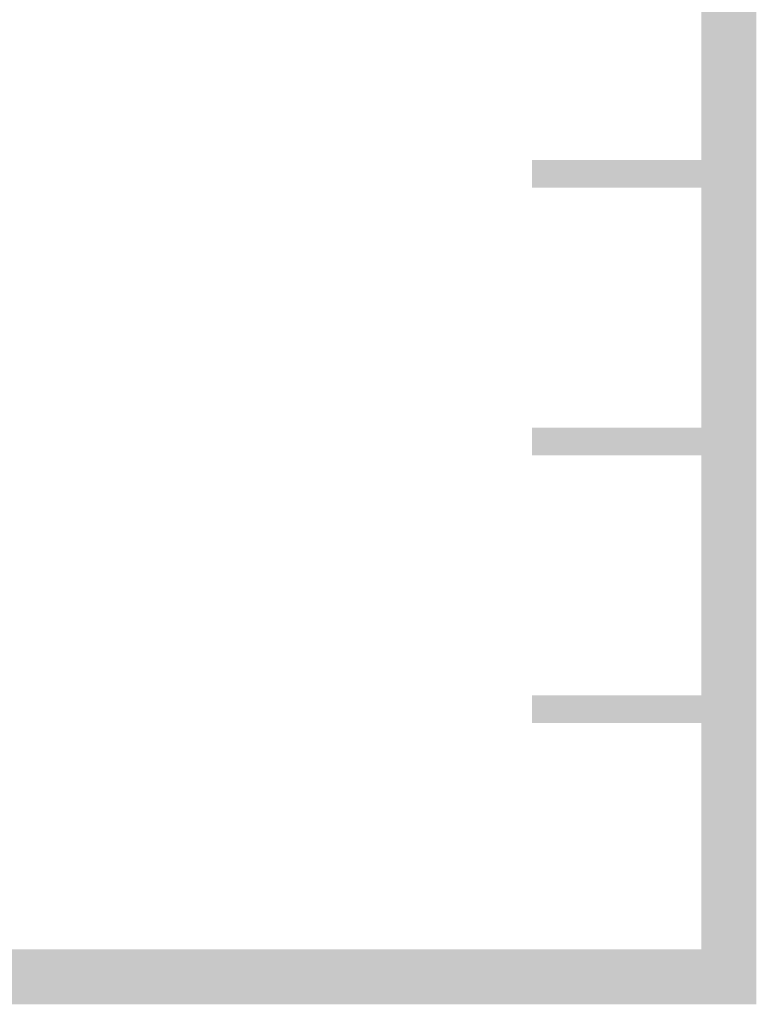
# Model space of a CAD drawing. Extents: x -2 to 113, y -136 to 16.
# Tile 120 of 256: x 108.9 to 111.65, y -125.74 to -122.06. Entities that reach past the tile are written whole.
import ezdxf

# ---------------------------------------------------------------- set-up
doc = ezdxf.new("R2010")
doc.units = 0
doc.header["$MEASUREMENT"] = 0
doc.linetypes.add('SOLID', pattern=[0])
doc.layers.get('0').update_dxf_attribs({"linetype": 'SOLID'})
for name, color, linetype in [('1', 7, 'SOLID'), ('10', 7, 'SOLID'), ('11', 7, 'SOLID'), ('12', 7, 'SOLID'), ('13', 7, 'SOLID'), ('14', 7, 'SOLID'), ('15', 7, 'SOLID'), ('16', 7, 'SOLID'), ('17', 7, 'SOLID'), ('18', 7, 'SOLID'), ('19', 7, 'SOLID'), ('2', 7, 'SOLID'), ('20', 7, 'SOLID'), ('21', 7, 'SOLID'), ('22', 7, 'SOLID'), ('23', 7, 'SOLID'), ('24', 7, 'SOLID'), ('25', 7, 'SOLID'), ('26', 7, 'SOLID'), ('27', 7, 'SOLID'), ('28', 7, 'SOLID'), ('29', 7, 'SOLID'), ('3', 7, 'SOLID'), ('30', 7, 'SOLID'), ('31', 7, 'SOLID'), ('32', 7, 'SOLID'), ('33', 7, 'SOLID'), ('34', 7, 'SOLID'), ('35', 7, 'SOLID'), ('36', 7, 'SOLID'), ('37', 7, 'SOLID'), ('38', 7, 'SOLID'), ('39', 7, 'SOLID'), ('4', 7, 'SOLID'), ('40', 7, 'SOLID'), ('41', 7, 'SOLID'), ('42', 7, 'SOLID'), ('43', 7, 'SOLID'), ('44', 7, 'SOLID'), ('45', 7, 'SOLID'), ('46', 7, 'SOLID'), ('47', 7, 'SOLID'), ('48', 7, 'SOLID'), ('49', 7, 'SOLID'), ('5', 7, 'SOLID'), ('50', 7, 'SOLID'), ('51', 7, 'SOLID'), ('52', 7, 'SOLID'), ('53', 7, 'SOLID'), ('54', 7, 'SOLID'), ('55', 7, 'SOLID'), ('56', 7, 'SOLID'), ('57', 7, 'SOLID'), ('58', 7, 'SOLID'), ('59', 7, 'SOLID'), ('6', 7, 'SOLID'), ('60', 7, 'SOLID'), ('61', 7, 'SOLID'), ('62', 7, 'SOLID'), ('63', 7, 'SOLID'), ('64', 7, 'SOLID'), ('65', 7, 'SOLID'), ('66', 7, 'SOLID'), ('67', 7, 'SOLID'), ('68', 7, 'SOLID'), ('7', 7, 'SOLID'), ('8', 7, 'SOLID'), ('9', 7, 'SOLID')]:
    doc.layers.add(name, color=color, linetype=linetype)

msp = doc.modelspace()

# ---------------------------------------------------------------- linework, layer by layer
at = {"color": 7, "linetype": 'SOLID'}
for points, const_width in [([(-0.2175, -125.6385), (111.5472, -125.6385), (111.5472, 10.2438), (-0.2175, 10.2438), (-0.2175, -125.6385)], 0.2059), ([(111.5472, -122.6385), (110.8119, -122.6385)], 0.1029), ([(111.5472, -123.6385), (110.8119, -123.6385)], 0.1029), ([(111.5472, -124.6385), (110.8119, -124.6385)], 0.1029), ([(82.1354, -125.6385), (111.5472, -125.6385)], 0.1029), ([(111.5472, -125.6385), (110.8119, -125.6385)], 0.1029)]:
    msp.add_lwpolyline(points, dxfattribs=dict(at, const_width=const_width))
at = {"layer": '1', "color": 7, "linetype": 'SOLID'}
for points, const_width in [([(-0.2175, -125.6385), (111.5472, -125.6385), (111.5472, 10.2438), (-0.2175, 10.2438), (-0.2175, -125.6385)], 0.2059), ([(111.5472, -122.6385), (110.8119, -122.6385)], 0.1029), ([(111.5472, -123.6385), (110.8119, -123.6385)], 0.1029), ([(111.5472, -124.6385), (110.8119, -124.6385)], 0.1029), ([(82.1354, -125.6385), (111.5472, -125.6385)], 0.1029), ([(111.5472, -125.6385), (110.8119, -125.6385)], 0.1029)]:
    msp.add_lwpolyline(points, dxfattribs=dict(at, const_width=const_width))
at = {"layer": '10', "color": 7, "linetype": 'SOLID'}
for points, const_width in [([(-0.2175, -125.6385), (111.5472, -125.6385), (111.5472, 10.2438), (-0.2175, 10.2438), (-0.2175, -125.6385)], 0.2059), ([(111.5472, -122.6385), (110.8119, -122.6385)], 0.1029), ([(111.5472, -123.6385), (110.8119, -123.6385)], 0.1029), ([(111.5472, -124.6385), (110.8119, -124.6385)], 0.1029), ([(82.1354, -125.6385), (111.5472, -125.6385)], 0.1029), ([(111.5472, -125.6385), (110.8119, -125.6385)], 0.1029)]:
    msp.add_lwpolyline(points, dxfattribs=dict(at, const_width=const_width))
at = {"layer": '11', "color": 7, "linetype": 'SOLID'}
for points, const_width in [([(-0.2175, -125.6385), (111.5472, -125.6385), (111.5472, 10.2438), (-0.2175, 10.2438), (-0.2175, -125.6385)], 0.2059), ([(111.5472, -122.6385), (110.8119, -122.6385)], 0.1029), ([(111.5472, -123.6385), (110.8119, -123.6385)], 0.1029), ([(111.5472, -124.6385), (110.8119, -124.6385)], 0.1029), ([(82.1354, -125.6385), (111.5472, -125.6385)], 0.1029), ([(111.5472, -125.6385), (110.8119, -125.6385)], 0.1029)]:
    msp.add_lwpolyline(points, dxfattribs=dict(at, const_width=const_width))
at = {"layer": '12', "color": 7, "linetype": 'SOLID'}
for points, const_width in [([(-0.2175, -125.6385), (111.5472, -125.6385), (111.5472, 10.2438), (-0.2175, 10.2438), (-0.2175, -125.6385)], 0.2059), ([(111.5472, -122.6385), (110.8119, -122.6385)], 0.1029), ([(111.5472, -123.6385), (110.8119, -123.6385)], 0.1029), ([(111.5472, -124.6385), (110.8119, -124.6385)], 0.1029), ([(82.1354, -125.6385), (111.5472, -125.6385)], 0.1029), ([(111.5472, -125.6385), (110.8119, -125.6385)], 0.1029)]:
    msp.add_lwpolyline(points, dxfattribs=dict(at, const_width=const_width))
at = {"layer": '13', "color": 7, "linetype": 'SOLID'}
for points, const_width in [([(-0.2175, -125.6385), (111.5472, -125.6385), (111.5472, 10.2438), (-0.2175, 10.2438), (-0.2175, -125.6385)], 0.2059), ([(111.5472, -122.6385), (110.8119, -122.6385)], 0.1029), ([(111.5472, -123.6385), (110.8119, -123.6385)], 0.1029), ([(111.5472, -124.6385), (110.8119, -124.6385)], 0.1029), ([(82.1354, -125.6385), (111.5472, -125.6385)], 0.1029), ([(111.5472, -125.6385), (110.8119, -125.6385)], 0.1029)]:
    msp.add_lwpolyline(points, dxfattribs=dict(at, const_width=const_width))
at = {"layer": '14', "color": 7, "linetype": 'SOLID'}
for points, const_width in [([(-0.2175, -125.6385), (111.5472, -125.6385), (111.5472, 10.2438), (-0.2175, 10.2438), (-0.2175, -125.6385)], 0.2059), ([(111.5472, -122.6385), (110.8119, -122.6385)], 0.1029), ([(111.5472, -123.6385), (110.8119, -123.6385)], 0.1029), ([(111.5472, -124.6385), (110.8119, -124.6385)], 0.1029), ([(82.1354, -125.6385), (111.5472, -125.6385)], 0.1029), ([(111.5472, -125.6385), (110.8119, -125.6385)], 0.1029)]:
    msp.add_lwpolyline(points, dxfattribs=dict(at, const_width=const_width))
at = {"layer": '15', "color": 7, "linetype": 'SOLID'}
for points, const_width in [([(-0.2175, -125.6385), (111.5472, -125.6385), (111.5472, 10.2438), (-0.2175, 10.2438), (-0.2175, -125.6385)], 0.2059), ([(111.5472, -122.6385), (110.8119, -122.6385)], 0.1029), ([(111.5472, -123.6385), (110.8119, -123.6385)], 0.1029), ([(111.5472, -124.6385), (110.8119, -124.6385)], 0.1029), ([(82.1354, -125.6385), (111.5472, -125.6385)], 0.1029), ([(111.5472, -125.6385), (110.8119, -125.6385)], 0.1029)]:
    msp.add_lwpolyline(points, dxfattribs=dict(at, const_width=const_width))
at = {"layer": '16', "color": 7, "linetype": 'SOLID'}
for points, const_width in [([(-0.2175, -125.6385), (111.5472, -125.6385), (111.5472, 10.2438), (-0.2175, 10.2438), (-0.2175, -125.6385)], 0.2059), ([(111.5472, -122.6385), (110.8119, -122.6385)], 0.1029), ([(111.5472, -123.6385), (110.8119, -123.6385)], 0.1029), ([(111.5472, -124.6385), (110.8119, -124.6385)], 0.1029), ([(82.1354, -125.6385), (111.5472, -125.6385)], 0.1029), ([(111.5472, -125.6385), (110.8119, -125.6385)], 0.1029)]:
    msp.add_lwpolyline(points, dxfattribs=dict(at, const_width=const_width))
at = {"layer": '17', "color": 7, "linetype": 'SOLID'}
for points, const_width in [([(-0.2175, -125.6385), (111.5472, -125.6385), (111.5472, 10.2438), (-0.2175, 10.2438), (-0.2175, -125.6385)], 0.2059), ([(111.5472, -122.6385), (110.8119, -122.6385)], 0.1029), ([(111.5472, -123.6385), (110.8119, -123.6385)], 0.1029), ([(111.5472, -124.6385), (110.8119, -124.6385)], 0.1029), ([(82.1354, -125.6385), (111.5472, -125.6385)], 0.1029), ([(111.5472, -125.6385), (110.8119, -125.6385)], 0.1029)]:
    msp.add_lwpolyline(points, dxfattribs=dict(at, const_width=const_width))
at = {"layer": '18', "color": 7, "linetype": 'SOLID'}
for points, const_width in [([(-0.2175, -125.6385), (111.5472, -125.6385), (111.5472, 10.2438), (-0.2175, 10.2438), (-0.2175, -125.6385)], 0.2059), ([(111.5472, -122.6385), (110.8119, -122.6385)], 0.1029), ([(111.5472, -123.6385), (110.8119, -123.6385)], 0.1029), ([(111.5472, -124.6385), (110.8119, -124.6385)], 0.1029), ([(82.1354, -125.6385), (111.5472, -125.6385)], 0.1029), ([(111.5472, -125.6385), (110.8119, -125.6385)], 0.1029)]:
    msp.add_lwpolyline(points, dxfattribs=dict(at, const_width=const_width))
at = {"layer": '19', "color": 7, "linetype": 'SOLID'}
for points, const_width in [([(-0.2175, -125.6385), (111.5472, -125.6385), (111.5472, 10.2438), (-0.2175, 10.2438), (-0.2175, -125.6385)], 0.2059), ([(111.5472, -122.6385), (110.8119, -122.6385)], 0.1029), ([(111.5472, -123.6385), (110.8119, -123.6385)], 0.1029), ([(111.5472, -124.6385), (110.8119, -124.6385)], 0.1029), ([(82.1354, -125.6385), (111.5472, -125.6385)], 0.1029), ([(111.5472, -125.6385), (110.8119, -125.6385)], 0.1029)]:
    msp.add_lwpolyline(points, dxfattribs=dict(at, const_width=const_width))
at = {"layer": '2', "color": 7, "linetype": 'SOLID'}
for points, const_width in [([(-0.2175, -125.6385), (111.5472, -125.6385), (111.5472, 10.2438), (-0.2175, 10.2438), (-0.2175, -125.6385)], 0.2059), ([(111.5472, -122.6385), (110.8119, -122.6385)], 0.1029), ([(111.5472, -123.6385), (110.8119, -123.6385)], 0.1029), ([(111.5472, -124.6385), (110.8119, -124.6385)], 0.1029), ([(82.1354, -125.6385), (111.5472, -125.6385)], 0.1029), ([(111.5472, -125.6385), (110.8119, -125.6385)], 0.1029)]:
    msp.add_lwpolyline(points, dxfattribs=dict(at, const_width=const_width))
at = {"layer": '20', "color": 7, "linetype": 'SOLID'}
for points, const_width in [([(-0.2175, -125.6385), (111.5472, -125.6385), (111.5472, 10.2438), (-0.2175, 10.2438), (-0.2175, -125.6385)], 0.2059), ([(111.5472, -122.6385), (110.8119, -122.6385)], 0.1029), ([(111.5472, -123.6385), (110.8119, -123.6385)], 0.1029), ([(111.5472, -124.6385), (110.8119, -124.6385)], 0.1029), ([(82.1354, -125.6385), (111.5472, -125.6385)], 0.1029), ([(111.5472, -125.6385), (110.8119, -125.6385)], 0.1029)]:
    msp.add_lwpolyline(points, dxfattribs=dict(at, const_width=const_width))
at = {"layer": '21', "color": 7, "linetype": 'SOLID'}
for points, const_width in [([(-0.2175, -125.6385), (111.5472, -125.6385), (111.5472, 10.2438), (-0.2175, 10.2438), (-0.2175, -125.6385)], 0.2059), ([(111.5472, -122.6385), (110.8119, -122.6385)], 0.1029), ([(111.5472, -123.6385), (110.8119, -123.6385)], 0.1029), ([(111.5472, -124.6385), (110.8119, -124.6385)], 0.1029), ([(82.1354, -125.6385), (111.5472, -125.6385)], 0.1029), ([(111.5472, -125.6385), (110.8119, -125.6385)], 0.1029)]:
    msp.add_lwpolyline(points, dxfattribs=dict(at, const_width=const_width))
at = {"layer": '22', "color": 7, "linetype": 'SOLID'}
for points, const_width in [([(-0.2175, -125.6385), (111.5472, -125.6385), (111.5472, 10.2438), (-0.2175, 10.2438), (-0.2175, -125.6385)], 0.2059), ([(111.5472, -122.6385), (110.8119, -122.6385)], 0.1029), ([(111.5472, -123.6385), (110.8119, -123.6385)], 0.1029), ([(111.5472, -124.6385), (110.8119, -124.6385)], 0.1029), ([(82.1354, -125.6385), (111.5472, -125.6385)], 0.1029), ([(111.5472, -125.6385), (110.8119, -125.6385)], 0.1029)]:
    msp.add_lwpolyline(points, dxfattribs=dict(at, const_width=const_width))
at = {"layer": '23', "color": 7, "linetype": 'SOLID'}
for points, const_width in [([(-0.2175, -125.6385), (111.5472, -125.6385), (111.5472, 10.2438), (-0.2175, 10.2438), (-0.2175, -125.6385)], 0.2059), ([(111.5472, -122.6385), (110.8119, -122.6385)], 0.1029), ([(111.5472, -123.6385), (110.8119, -123.6385)], 0.1029), ([(111.5472, -124.6385), (110.8119, -124.6385)], 0.1029), ([(82.1354, -125.6385), (111.5472, -125.6385)], 0.1029), ([(111.5472, -125.6385), (110.8119, -125.6385)], 0.1029)]:
    msp.add_lwpolyline(points, dxfattribs=dict(at, const_width=const_width))
at = {"layer": '24', "color": 7, "linetype": 'SOLID'}
for points, const_width in [([(-0.2175, -125.6385), (111.5472, -125.6385), (111.5472, 10.2438), (-0.2175, 10.2438), (-0.2175, -125.6385)], 0.2059), ([(111.5472, -122.6385), (110.8119, -122.6385)], 0.1029), ([(111.5472, -123.6385), (110.8119, -123.6385)], 0.1029), ([(111.5472, -124.6385), (110.8119, -124.6385)], 0.1029), ([(82.1354, -125.6385), (111.5472, -125.6385)], 0.1029), ([(111.5472, -125.6385), (110.8119, -125.6385)], 0.1029)]:
    msp.add_lwpolyline(points, dxfattribs=dict(at, const_width=const_width))
at = {"layer": '25', "color": 7, "linetype": 'SOLID'}
for points, const_width in [([(-0.2175, -125.6385), (111.5472, -125.6385), (111.5472, 10.2438), (-0.2175, 10.2438), (-0.2175, -125.6385)], 0.2059), ([(111.5472, -122.6385), (110.8119, -122.6385)], 0.1029), ([(111.5472, -123.6385), (110.8119, -123.6385)], 0.1029), ([(111.5472, -124.6385), (110.8119, -124.6385)], 0.1029), ([(82.1354, -125.6385), (111.5472, -125.6385)], 0.1029), ([(111.5472, -125.6385), (110.8119, -125.6385)], 0.1029)]:
    msp.add_lwpolyline(points, dxfattribs=dict(at, const_width=const_width))
at = {"layer": '26', "color": 7, "linetype": 'SOLID'}
for points, const_width in [([(-0.2175, -125.6385), (111.5472, -125.6385), (111.5472, 10.2438), (-0.2175, 10.2438), (-0.2175, -125.6385)], 0.2059), ([(111.5472, -122.6385), (110.8119, -122.6385)], 0.1029), ([(111.5472, -123.6385), (110.8119, -123.6385)], 0.1029), ([(111.5472, -124.6385), (110.8119, -124.6385)], 0.1029), ([(82.1354, -125.6385), (111.5472, -125.6385)], 0.1029), ([(111.5472, -125.6385), (110.8119, -125.6385)], 0.1029)]:
    msp.add_lwpolyline(points, dxfattribs=dict(at, const_width=const_width))
at = {"layer": '27', "color": 7, "linetype": 'SOLID'}
for points, const_width in [([(-0.2175, -125.6385), (111.5472, -125.6385), (111.5472, 10.2438), (-0.2175, 10.2438), (-0.2175, -125.6385)], 0.2059), ([(111.5472, -122.6385), (110.8119, -122.6385)], 0.1029), ([(111.5472, -123.6385), (110.8119, -123.6385)], 0.1029), ([(111.5472, -124.6385), (110.8119, -124.6385)], 0.1029), ([(82.1354, -125.6385), (111.5472, -125.6385)], 0.1029), ([(111.5472, -125.6385), (110.8119, -125.6385)], 0.1029)]:
    msp.add_lwpolyline(points, dxfattribs=dict(at, const_width=const_width))
at = {"layer": '28', "color": 7, "linetype": 'SOLID'}
for points, const_width in [([(-0.2175, -125.6385), (111.5472, -125.6385), (111.5472, 10.2438), (-0.2175, 10.2438), (-0.2175, -125.6385)], 0.2059), ([(111.5472, -122.6385), (110.8119, -122.6385)], 0.1029), ([(111.5472, -123.6385), (110.8119, -123.6385)], 0.1029), ([(111.5472, -124.6385), (110.8119, -124.6385)], 0.1029), ([(82.1354, -125.6385), (111.5472, -125.6385)], 0.1029), ([(111.5472, -125.6385), (110.8119, -125.6385)], 0.1029)]:
    msp.add_lwpolyline(points, dxfattribs=dict(at, const_width=const_width))
at = {"layer": '29', "color": 7, "linetype": 'SOLID'}
for points, const_width in [([(-0.2175, -125.6385), (111.5472, -125.6385), (111.5472, 10.2438), (-0.2175, 10.2438), (-0.2175, -125.6385)], 0.2059), ([(111.5472, -122.6385), (110.8119, -122.6385)], 0.1029), ([(111.5472, -123.6385), (110.8119, -123.6385)], 0.1029), ([(111.5472, -124.6385), (110.8119, -124.6385)], 0.1029), ([(82.1354, -125.6385), (111.5472, -125.6385)], 0.1029), ([(111.5472, -125.6385), (110.8119, -125.6385)], 0.1029)]:
    msp.add_lwpolyline(points, dxfattribs=dict(at, const_width=const_width))
at = {"layer": '3', "color": 7, "linetype": 'SOLID'}
for points, const_width in [([(-0.2175, -125.6385), (111.5472, -125.6385), (111.5472, 10.2438), (-0.2175, 10.2438), (-0.2175, -125.6385)], 0.2059), ([(111.5472, -122.6385), (110.8119, -122.6385)], 0.1029), ([(111.5472, -123.6385), (110.8119, -123.6385)], 0.1029), ([(111.5472, -124.6385), (110.8119, -124.6385)], 0.1029), ([(82.1354, -125.6385), (111.5472, -125.6385)], 0.1029), ([(111.5472, -125.6385), (110.8119, -125.6385)], 0.1029)]:
    msp.add_lwpolyline(points, dxfattribs=dict(at, const_width=const_width))
at = {"layer": '30', "color": 7, "linetype": 'SOLID'}
for points, const_width in [([(-0.2175, -125.6385), (111.5472, -125.6385), (111.5472, 10.2438), (-0.2175, 10.2438), (-0.2175, -125.6385)], 0.2059), ([(111.5472, -122.6385), (110.8119, -122.6385)], 0.1029), ([(111.5472, -123.6385), (110.8119, -123.6385)], 0.1029), ([(111.5472, -124.6385), (110.8119, -124.6385)], 0.1029), ([(82.1354, -125.6385), (111.5472, -125.6385)], 0.1029), ([(111.5472, -125.6385), (110.8119, -125.6385)], 0.1029)]:
    msp.add_lwpolyline(points, dxfattribs=dict(at, const_width=const_width))
at = {"layer": '31', "color": 7, "linetype": 'SOLID'}
for points, const_width in [([(-0.2175, -125.6385), (111.5472, -125.6385), (111.5472, 10.2438), (-0.2175, 10.2438), (-0.2175, -125.6385)], 0.2059), ([(111.5472, -122.6385), (110.8119, -122.6385)], 0.1029), ([(111.5472, -123.6385), (110.8119, -123.6385)], 0.1029), ([(111.5472, -124.6385), (110.8119, -124.6385)], 0.1029), ([(82.1354, -125.6385), (111.5472, -125.6385)], 0.1029), ([(111.5472, -125.6385), (110.8119, -125.6385)], 0.1029)]:
    msp.add_lwpolyline(points, dxfattribs=dict(at, const_width=const_width))
at = {"layer": '32', "color": 7, "linetype": 'SOLID'}
for points, const_width in [([(-0.2175, -125.6385), (111.5472, -125.6385), (111.5472, 10.2438), (-0.2175, 10.2438), (-0.2175, -125.6385)], 0.2059), ([(111.5472, -122.6385), (110.8119, -122.6385)], 0.1029), ([(111.5472, -123.6385), (110.8119, -123.6385)], 0.1029), ([(111.5472, -124.6385), (110.8119, -124.6385)], 0.1029), ([(82.1354, -125.6385), (111.5472, -125.6385)], 0.1029), ([(111.5472, -125.6385), (110.8119, -125.6385)], 0.1029)]:
    msp.add_lwpolyline(points, dxfattribs=dict(at, const_width=const_width))
at = {"layer": '33', "color": 7, "linetype": 'SOLID'}
for points, const_width in [([(-0.2175, -125.6385), (111.5472, -125.6385), (111.5472, 10.2438), (-0.2175, 10.2438), (-0.2175, -125.6385)], 0.2059), ([(111.5472, -122.6385), (110.8119, -122.6385)], 0.1029), ([(111.5472, -123.6385), (110.8119, -123.6385)], 0.1029), ([(111.5472, -124.6385), (110.8119, -124.6385)], 0.1029), ([(82.1354, -125.6385), (111.5472, -125.6385)], 0.1029), ([(111.5472, -125.6385), (110.8119, -125.6385)], 0.1029)]:
    msp.add_lwpolyline(points, dxfattribs=dict(at, const_width=const_width))
at = {"layer": '34', "color": 7, "linetype": 'SOLID'}
for points, const_width in [([(-0.2175, -125.6385), (111.5472, -125.6385), (111.5472, 10.2438), (-0.2175, 10.2438), (-0.2175, -125.6385)], 0.2059), ([(111.5472, -122.6385), (110.8119, -122.6385)], 0.1029), ([(111.5472, -123.6385), (110.8119, -123.6385)], 0.1029), ([(111.5472, -124.6385), (110.8119, -124.6385)], 0.1029), ([(82.1354, -125.6385), (111.5472, -125.6385)], 0.1029), ([(111.5472, -125.6385), (110.8119, -125.6385)], 0.1029)]:
    msp.add_lwpolyline(points, dxfattribs=dict(at, const_width=const_width))
at = {"layer": '35', "color": 7, "linetype": 'SOLID'}
for points, const_width in [([(-0.2175, -125.6385), (111.5472, -125.6385), (111.5472, 10.2438), (-0.2175, 10.2438), (-0.2175, -125.6385)], 0.2059), ([(111.5472, -122.6385), (110.8119, -122.6385)], 0.1029), ([(111.5472, -123.6385), (110.8119, -123.6385)], 0.1029), ([(111.5472, -124.6385), (110.8119, -124.6385)], 0.1029), ([(82.1354, -125.6385), (111.5472, -125.6385)], 0.1029), ([(111.5472, -125.6385), (110.8119, -125.6385)], 0.1029)]:
    msp.add_lwpolyline(points, dxfattribs=dict(at, const_width=const_width))
at = {"layer": '36', "color": 7, "linetype": 'SOLID'}
for points, const_width in [([(-0.2175, -125.6385), (111.5472, -125.6385), (111.5472, 10.2438), (-0.2175, 10.2438), (-0.2175, -125.6385)], 0.2059), ([(111.5472, -122.6385), (110.8119, -122.6385)], 0.1029), ([(111.5472, -123.6385), (110.8119, -123.6385)], 0.1029), ([(111.5472, -124.6385), (110.8119, -124.6385)], 0.1029), ([(82.1354, -125.6385), (111.5472, -125.6385)], 0.1029), ([(111.5472, -125.6385), (110.8119, -125.6385)], 0.1029)]:
    msp.add_lwpolyline(points, dxfattribs=dict(at, const_width=const_width))
at = {"layer": '37', "color": 7, "linetype": 'SOLID'}
for points, const_width in [([(-0.2175, -125.6385), (111.5472, -125.6385), (111.5472, 10.2438), (-0.2175, 10.2438), (-0.2175, -125.6385)], 0.2059), ([(111.5472, -122.6385), (110.8119, -122.6385)], 0.1029), ([(111.5472, -123.6385), (110.8119, -123.6385)], 0.1029), ([(111.5472, -124.6385), (110.8119, -124.6385)], 0.1029), ([(82.1354, -125.6385), (111.5472, -125.6385)], 0.1029), ([(111.5472, -125.6385), (110.8119, -125.6385)], 0.1029)]:
    msp.add_lwpolyline(points, dxfattribs=dict(at, const_width=const_width))
at = {"layer": '38', "color": 7, "linetype": 'SOLID'}
for points, const_width in [([(-0.2175, -125.6385), (111.5472, -125.6385), (111.5472, 10.2438), (-0.2175, 10.2438), (-0.2175, -125.6385)], 0.2059), ([(111.5472, -122.6385), (110.8119, -122.6385)], 0.1029), ([(111.5472, -123.6385), (110.8119, -123.6385)], 0.1029), ([(111.5472, -124.6385), (110.8119, -124.6385)], 0.1029), ([(82.1354, -125.6385), (111.5472, -125.6385)], 0.1029), ([(111.5472, -125.6385), (110.8119, -125.6385)], 0.1029)]:
    msp.add_lwpolyline(points, dxfattribs=dict(at, const_width=const_width))
at = {"layer": '39', "color": 7, "linetype": 'SOLID'}
for points, const_width in [([(-0.2175, -125.6385), (111.5472, -125.6385), (111.5472, 10.2438), (-0.2175, 10.2438), (-0.2175, -125.6385)], 0.2059), ([(111.5472, -122.6385), (110.8119, -122.6385)], 0.1029), ([(111.5472, -123.6385), (110.8119, -123.6385)], 0.1029), ([(111.5472, -124.6385), (110.8119, -124.6385)], 0.1029), ([(82.1354, -125.6385), (111.5472, -125.6385)], 0.1029), ([(111.5472, -125.6385), (110.8119, -125.6385)], 0.1029)]:
    msp.add_lwpolyline(points, dxfattribs=dict(at, const_width=const_width))
at = {"layer": '4', "color": 7, "linetype": 'SOLID'}
for points, const_width in [([(-0.2175, -125.6385), (111.5472, -125.6385), (111.5472, 10.2438), (-0.2175, 10.2438), (-0.2175, -125.6385)], 0.2059), ([(111.5472, -122.6385), (110.8119, -122.6385)], 0.1029), ([(111.5472, -123.6385), (110.8119, -123.6385)], 0.1029), ([(111.5472, -124.6385), (110.8119, -124.6385)], 0.1029), ([(82.1354, -125.6385), (111.5472, -125.6385)], 0.1029), ([(111.5472, -125.6385), (110.8119, -125.6385)], 0.1029)]:
    msp.add_lwpolyline(points, dxfattribs=dict(at, const_width=const_width))
at = {"layer": '40', "color": 7, "linetype": 'SOLID'}
for points, const_width in [([(-0.2175, -125.6385), (111.5472, -125.6385), (111.5472, 10.2438), (-0.2175, 10.2438), (-0.2175, -125.6385)], 0.2059), ([(111.5472, -122.6385), (110.8119, -122.6385)], 0.1029), ([(111.5472, -123.6385), (110.8119, -123.6385)], 0.1029), ([(111.5472, -124.6385), (110.8119, -124.6385)], 0.1029), ([(82.1354, -125.6385), (111.5472, -125.6385)], 0.1029), ([(111.5472, -125.6385), (110.8119, -125.6385)], 0.1029)]:
    msp.add_lwpolyline(points, dxfattribs=dict(at, const_width=const_width))
at = {"layer": '41', "color": 7, "linetype": 'SOLID'}
for points, const_width in [([(-0.2175, -125.6385), (111.5472, -125.6385), (111.5472, 10.2438), (-0.2175, 10.2438), (-0.2175, -125.6385)], 0.2059), ([(111.5472, -122.6385), (110.8119, -122.6385)], 0.1029), ([(111.5472, -123.6385), (110.8119, -123.6385)], 0.1029), ([(111.5472, -124.6385), (110.8119, -124.6385)], 0.1029), ([(82.1354, -125.6385), (111.5472, -125.6385)], 0.1029), ([(111.5472, -125.6385), (110.8119, -125.6385)], 0.1029)]:
    msp.add_lwpolyline(points, dxfattribs=dict(at, const_width=const_width))
at = {"layer": '42', "color": 7, "linetype": 'SOLID'}
for points, const_width in [([(-0.2175, -125.6385), (111.5472, -125.6385), (111.5472, 10.2438), (-0.2175, 10.2438), (-0.2175, -125.6385)], 0.2059), ([(111.5472, -122.6385), (110.8119, -122.6385)], 0.1029), ([(111.5472, -123.6385), (110.8119, -123.6385)], 0.1029), ([(111.5472, -124.6385), (110.8119, -124.6385)], 0.1029), ([(82.1354, -125.6385), (111.5472, -125.6385)], 0.1029), ([(111.5472, -125.6385), (110.8119, -125.6385)], 0.1029)]:
    msp.add_lwpolyline(points, dxfattribs=dict(at, const_width=const_width))
at = {"layer": '43', "color": 7, "linetype": 'SOLID'}
for points, const_width in [([(-0.2175, -125.6385), (111.5472, -125.6385), (111.5472, 10.2438), (-0.2175, 10.2438), (-0.2175, -125.6385)], 0.2059), ([(111.5472, -122.6385), (110.8119, -122.6385)], 0.1029), ([(111.5472, -123.6385), (110.8119, -123.6385)], 0.1029), ([(111.5472, -124.6385), (110.8119, -124.6385)], 0.1029), ([(82.1354, -125.6385), (111.5472, -125.6385)], 0.1029), ([(111.5472, -125.6385), (110.8119, -125.6385)], 0.1029)]:
    msp.add_lwpolyline(points, dxfattribs=dict(at, const_width=const_width))
at = {"layer": '44', "color": 7, "linetype": 'SOLID'}
for points, const_width in [([(-0.2175, -125.6385), (111.5472, -125.6385), (111.5472, 10.2438), (-0.2175, 10.2438), (-0.2175, -125.6385)], 0.2059), ([(111.5472, -122.6385), (110.8119, -122.6385)], 0.1029), ([(111.5472, -123.6385), (110.8119, -123.6385)], 0.1029), ([(111.5472, -124.6385), (110.8119, -124.6385)], 0.1029), ([(82.1354, -125.6385), (111.5472, -125.6385)], 0.1029), ([(111.5472, -125.6385), (110.8119, -125.6385)], 0.1029)]:
    msp.add_lwpolyline(points, dxfattribs=dict(at, const_width=const_width))
at = {"layer": '45', "color": 7, "linetype": 'SOLID'}
for points, const_width in [([(-0.2175, -125.6385), (111.5472, -125.6385), (111.5472, 10.2438), (-0.2175, 10.2438), (-0.2175, -125.6385)], 0.2059), ([(111.5472, -122.6385), (110.8119, -122.6385)], 0.1029), ([(111.5472, -123.6385), (110.8119, -123.6385)], 0.1029), ([(111.5472, -124.6385), (110.8119, -124.6385)], 0.1029), ([(82.1354, -125.6385), (111.5472, -125.6385)], 0.1029), ([(111.5472, -125.6385), (110.8119, -125.6385)], 0.1029)]:
    msp.add_lwpolyline(points, dxfattribs=dict(at, const_width=const_width))
at = {"layer": '46', "color": 7, "linetype": 'SOLID'}
for points, const_width in [([(-0.2175, -125.6385), (111.5472, -125.6385), (111.5472, 10.2438), (-0.2175, 10.2438), (-0.2175, -125.6385)], 0.2059), ([(111.5472, -122.6385), (110.8119, -122.6385)], 0.1029), ([(111.5472, -123.6385), (110.8119, -123.6385)], 0.1029), ([(111.5472, -124.6385), (110.8119, -124.6385)], 0.1029), ([(82.1354, -125.6385), (111.5472, -125.6385)], 0.1029), ([(111.5472, -125.6385), (110.8119, -125.6385)], 0.1029)]:
    msp.add_lwpolyline(points, dxfattribs=dict(at, const_width=const_width))
at = {"layer": '47', "color": 7, "linetype": 'SOLID'}
for points, const_width in [([(-0.2175, -125.6385), (111.5472, -125.6385), (111.5472, 10.2438), (-0.2175, 10.2438), (-0.2175, -125.6385)], 0.2059), ([(111.5472, -122.6385), (110.8119, -122.6385)], 0.1029), ([(111.5472, -123.6385), (110.8119, -123.6385)], 0.1029), ([(111.5472, -124.6385), (110.8119, -124.6385)], 0.1029), ([(82.1354, -125.6385), (111.5472, -125.6385)], 0.1029), ([(111.5472, -125.6385), (110.8119, -125.6385)], 0.1029)]:
    msp.add_lwpolyline(points, dxfattribs=dict(at, const_width=const_width))
at = {"layer": '48', "color": 7, "linetype": 'SOLID'}
for points, const_width in [([(-0.2175, -125.6385), (111.5472, -125.6385), (111.5472, 10.2438), (-0.2175, 10.2438), (-0.2175, -125.6385)], 0.2059), ([(111.5472, -122.6385), (110.8119, -122.6385)], 0.1029), ([(111.5472, -123.6385), (110.8119, -123.6385)], 0.1029), ([(111.5472, -124.6385), (110.8119, -124.6385)], 0.1029), ([(82.1354, -125.6385), (111.5472, -125.6385)], 0.1029), ([(111.5472, -125.6385), (110.8119, -125.6385)], 0.1029)]:
    msp.add_lwpolyline(points, dxfattribs=dict(at, const_width=const_width))
at = {"layer": '49', "color": 7, "linetype": 'SOLID'}
for points, const_width in [([(-0.2175, -125.6385), (111.5472, -125.6385), (111.5472, 10.2438), (-0.2175, 10.2438), (-0.2175, -125.6385)], 0.2059), ([(111.5472, -122.6385), (110.8119, -122.6385)], 0.1029), ([(111.5472, -123.6385), (110.8119, -123.6385)], 0.1029), ([(111.5472, -124.6385), (110.8119, -124.6385)], 0.1029), ([(82.1354, -125.6385), (111.5472, -125.6385)], 0.1029), ([(111.5472, -125.6385), (110.8119, -125.6385)], 0.1029)]:
    msp.add_lwpolyline(points, dxfattribs=dict(at, const_width=const_width))
at = {"layer": '5', "color": 7, "linetype": 'SOLID'}
for points, const_width in [([(-0.2175, -125.6385), (111.5472, -125.6385), (111.5472, 10.2438), (-0.2175, 10.2438), (-0.2175, -125.6385)], 0.2059), ([(111.5472, -122.6385), (110.8119, -122.6385)], 0.1029), ([(111.5472, -123.6385), (110.8119, -123.6385)], 0.1029), ([(111.5472, -124.6385), (110.8119, -124.6385)], 0.1029), ([(82.1354, -125.6385), (111.5472, -125.6385)], 0.1029), ([(111.5472, -125.6385), (110.8119, -125.6385)], 0.1029)]:
    msp.add_lwpolyline(points, dxfattribs=dict(at, const_width=const_width))
at = {"layer": '50', "color": 7, "linetype": 'SOLID'}
for points, const_width in [([(-0.2175, -125.6385), (111.5472, -125.6385), (111.5472, 10.2438), (-0.2175, 10.2438), (-0.2175, -125.6385)], 0.2059), ([(111.5472, -122.6385), (110.8119, -122.6385)], 0.1029), ([(111.5472, -123.6385), (110.8119, -123.6385)], 0.1029), ([(111.5472, -124.6385), (110.8119, -124.6385)], 0.1029), ([(82.1354, -125.6385), (111.5472, -125.6385)], 0.1029), ([(111.5472, -125.6385), (110.8119, -125.6385)], 0.1029)]:
    msp.add_lwpolyline(points, dxfattribs=dict(at, const_width=const_width))
at = {"layer": '51', "color": 7, "linetype": 'SOLID'}
for points, const_width in [([(-0.2175, -125.6385), (111.5472, -125.6385), (111.5472, 10.2438), (-0.2175, 10.2438), (-0.2175, -125.6385)], 0.2059), ([(111.5472, -122.6385), (110.8119, -122.6385)], 0.1029), ([(111.5472, -123.6385), (110.8119, -123.6385)], 0.1029), ([(111.5472, -124.6385), (110.8119, -124.6385)], 0.1029), ([(82.1354, -125.6385), (111.5472, -125.6385)], 0.1029), ([(111.5472, -125.6385), (110.8119, -125.6385)], 0.1029)]:
    msp.add_lwpolyline(points, dxfattribs=dict(at, const_width=const_width))
at = {"layer": '52', "color": 7, "linetype": 'SOLID'}
for points, const_width in [([(-0.2175, -125.6385), (111.5472, -125.6385), (111.5472, 10.2438), (-0.2175, 10.2438), (-0.2175, -125.6385)], 0.2059), ([(111.5472, -122.6385), (110.8119, -122.6385)], 0.1029), ([(111.5472, -123.6385), (110.8119, -123.6385)], 0.1029), ([(111.5472, -124.6385), (110.8119, -124.6385)], 0.1029), ([(82.1354, -125.6385), (111.5472, -125.6385)], 0.1029), ([(111.5472, -125.6385), (110.8119, -125.6385)], 0.1029)]:
    msp.add_lwpolyline(points, dxfattribs=dict(at, const_width=const_width))
at = {"layer": '53', "color": 7, "linetype": 'SOLID'}
for points, const_width in [([(-0.2175, -125.6385), (111.5472, -125.6385), (111.5472, 10.2438), (-0.2175, 10.2438), (-0.2175, -125.6385)], 0.2059), ([(111.5472, -122.6385), (110.8119, -122.6385)], 0.1029), ([(111.5472, -123.6385), (110.8119, -123.6385)], 0.1029), ([(111.5472, -124.6385), (110.8119, -124.6385)], 0.1029), ([(82.1354, -125.6385), (111.5472, -125.6385)], 0.1029), ([(111.5472, -125.6385), (110.8119, -125.6385)], 0.1029)]:
    msp.add_lwpolyline(points, dxfattribs=dict(at, const_width=const_width))
at = {"layer": '54', "color": 7, "linetype": 'SOLID'}
for points, const_width in [([(-0.2175, -125.6385), (111.5472, -125.6385), (111.5472, 10.2438), (-0.2175, 10.2438), (-0.2175, -125.6385)], 0.2059), ([(111.5472, -122.6385), (110.8119, -122.6385)], 0.1029), ([(111.5472, -123.6385), (110.8119, -123.6385)], 0.1029), ([(111.5472, -124.6385), (110.8119, -124.6385)], 0.1029), ([(82.1354, -125.6385), (111.5472, -125.6385)], 0.1029), ([(111.5472, -125.6385), (110.8119, -125.6385)], 0.1029)]:
    msp.add_lwpolyline(points, dxfattribs=dict(at, const_width=const_width))
at = {"layer": '55', "color": 7, "linetype": 'SOLID'}
for points, const_width in [([(-0.2175, -125.6385), (111.5472, -125.6385), (111.5472, 10.2438), (-0.2175, 10.2438), (-0.2175, -125.6385)], 0.2059), ([(111.5472, -122.6385), (110.8119, -122.6385)], 0.1029), ([(111.5472, -123.6385), (110.8119, -123.6385)], 0.1029), ([(111.5472, -124.6385), (110.8119, -124.6385)], 0.1029), ([(82.1354, -125.6385), (111.5472, -125.6385)], 0.1029), ([(111.5472, -125.6385), (110.8119, -125.6385)], 0.1029)]:
    msp.add_lwpolyline(points, dxfattribs=dict(at, const_width=const_width))
at = {"layer": '56', "color": 7, "linetype": 'SOLID'}
for points, const_width in [([(-0.2175, -125.6385), (111.5472, -125.6385), (111.5472, 10.2438), (-0.2175, 10.2438), (-0.2175, -125.6385)], 0.2059), ([(111.5472, -122.6385), (110.8119, -122.6385)], 0.1029), ([(111.5472, -123.6385), (110.8119, -123.6385)], 0.1029), ([(111.5472, -124.6385), (110.8119, -124.6385)], 0.1029), ([(82.1354, -125.6385), (111.5472, -125.6385)], 0.1029), ([(111.5472, -125.6385), (110.8119, -125.6385)], 0.1029)]:
    msp.add_lwpolyline(points, dxfattribs=dict(at, const_width=const_width))
at = {"layer": '57', "color": 7, "linetype": 'SOLID'}
for points, const_width in [([(-0.2175, -125.6385), (111.5472, -125.6385), (111.5472, 10.2438), (-0.2175, 10.2438), (-0.2175, -125.6385)], 0.2059), ([(111.5472, -122.6385), (110.8119, -122.6385)], 0.1029), ([(111.5472, -123.6385), (110.8119, -123.6385)], 0.1029), ([(111.5472, -124.6385), (110.8119, -124.6385)], 0.1029), ([(82.1354, -125.6385), (111.5472, -125.6385)], 0.1029), ([(111.5472, -125.6385), (110.8119, -125.6385)], 0.1029)]:
    msp.add_lwpolyline(points, dxfattribs=dict(at, const_width=const_width))
at = {"layer": '58', "color": 7, "linetype": 'SOLID'}
for points, const_width in [([(-0.2175, -125.6385), (111.5472, -125.6385), (111.5472, 10.2438), (-0.2175, 10.2438), (-0.2175, -125.6385)], 0.2059), ([(111.5472, -122.6385), (110.8119, -122.6385)], 0.1029), ([(111.5472, -123.6385), (110.8119, -123.6385)], 0.1029), ([(111.5472, -124.6385), (110.8119, -124.6385)], 0.1029), ([(82.1354, -125.6385), (111.5472, -125.6385)], 0.1029), ([(111.5472, -125.6385), (110.8119, -125.6385)], 0.1029)]:
    msp.add_lwpolyline(points, dxfattribs=dict(at, const_width=const_width))
at = {"layer": '59', "color": 7, "linetype": 'SOLID'}
for points, const_width in [([(-0.2175, -125.6385), (111.5472, -125.6385), (111.5472, 10.2438), (-0.2175, 10.2438), (-0.2175, -125.6385)], 0.2059), ([(111.5472, -122.6385), (110.8119, -122.6385)], 0.1029), ([(111.5472, -123.6385), (110.8119, -123.6385)], 0.1029), ([(111.5472, -124.6385), (110.8119, -124.6385)], 0.1029), ([(82.1354, -125.6385), (111.5472, -125.6385)], 0.1029), ([(111.5472, -125.6385), (110.8119, -125.6385)], 0.1029)]:
    msp.add_lwpolyline(points, dxfattribs=dict(at, const_width=const_width))
at = {"layer": '6', "color": 7, "linetype": 'SOLID'}
for points, const_width in [([(-0.2175, -125.6385), (111.5472, -125.6385), (111.5472, 10.2438), (-0.2175, 10.2438), (-0.2175, -125.6385)], 0.2059), ([(111.5472, -122.6385), (110.8119, -122.6385)], 0.1029), ([(111.5472, -123.6385), (110.8119, -123.6385)], 0.1029), ([(111.5472, -124.6385), (110.8119, -124.6385)], 0.1029), ([(82.1354, -125.6385), (111.5472, -125.6385)], 0.1029), ([(111.5472, -125.6385), (110.8119, -125.6385)], 0.1029)]:
    msp.add_lwpolyline(points, dxfattribs=dict(at, const_width=const_width))
at = {"layer": '60', "color": 7, "linetype": 'SOLID'}
for points, const_width in [([(-0.2175, -125.6385), (111.5472, -125.6385), (111.5472, 10.2438), (-0.2175, 10.2438), (-0.2175, -125.6385)], 0.2059), ([(111.5472, -122.6385), (110.8119, -122.6385)], 0.1029), ([(111.5472, -123.6385), (110.8119, -123.6385)], 0.1029), ([(111.5472, -124.6385), (110.8119, -124.6385)], 0.1029), ([(82.1354, -125.6385), (111.5472, -125.6385)], 0.1029), ([(111.5472, -125.6385), (110.8119, -125.6385)], 0.1029)]:
    msp.add_lwpolyline(points, dxfattribs=dict(at, const_width=const_width))
at = {"layer": '61', "color": 7, "linetype": 'SOLID'}
for points, const_width in [([(-0.2175, -125.6385), (111.5472, -125.6385), (111.5472, 10.2438), (-0.2175, 10.2438), (-0.2175, -125.6385)], 0.2059), ([(111.5472, -122.6385), (110.8119, -122.6385)], 0.1029), ([(111.5472, -123.6385), (110.8119, -123.6385)], 0.1029), ([(111.5472, -124.6385), (110.8119, -124.6385)], 0.1029), ([(82.1354, -125.6385), (111.5472, -125.6385)], 0.1029), ([(111.5472, -125.6385), (110.8119, -125.6385)], 0.1029)]:
    msp.add_lwpolyline(points, dxfattribs=dict(at, const_width=const_width))
at = {"layer": '62', "color": 7, "linetype": 'SOLID'}
for points, const_width in [([(-0.2175, -125.6385), (111.5472, -125.6385), (111.5472, 10.2438), (-0.2175, 10.2438), (-0.2175, -125.6385)], 0.2059), ([(111.5472, -122.6385), (110.8119, -122.6385)], 0.1029), ([(111.5472, -123.6385), (110.8119, -123.6385)], 0.1029), ([(111.5472, -124.6385), (110.8119, -124.6385)], 0.1029), ([(82.1354, -125.6385), (111.5472, -125.6385)], 0.1029), ([(111.5472, -125.6385), (110.8119, -125.6385)], 0.1029)]:
    msp.add_lwpolyline(points, dxfattribs=dict(at, const_width=const_width))
at = {"layer": '63', "color": 7, "linetype": 'SOLID'}
for points, const_width in [([(-0.2175, -125.6385), (111.5472, -125.6385), (111.5472, 10.2438), (-0.2175, 10.2438), (-0.2175, -125.6385)], 0.2059), ([(111.5472, -122.6385), (110.8119, -122.6385)], 0.1029), ([(111.5472, -123.6385), (110.8119, -123.6385)], 0.1029), ([(111.5472, -124.6385), (110.8119, -124.6385)], 0.1029), ([(82.1354, -125.6385), (111.5472, -125.6385)], 0.1029), ([(111.5472, -125.6385), (110.8119, -125.6385)], 0.1029)]:
    msp.add_lwpolyline(points, dxfattribs=dict(at, const_width=const_width))
at = {"layer": '64', "color": 7, "linetype": 'SOLID'}
for points, const_width in [([(-0.2175, -125.6385), (111.5472, -125.6385), (111.5472, 10.2438), (-0.2175, 10.2438), (-0.2175, -125.6385)], 0.2059), ([(111.5472, -122.6385), (110.8119, -122.6385)], 0.1029), ([(111.5472, -123.6385), (110.8119, -123.6385)], 0.1029), ([(111.5472, -124.6385), (110.8119, -124.6385)], 0.1029), ([(82.1354, -125.6385), (111.5472, -125.6385)], 0.1029), ([(111.5472, -125.6385), (110.8119, -125.6385)], 0.1029)]:
    msp.add_lwpolyline(points, dxfattribs=dict(at, const_width=const_width))
at = {"layer": '65', "color": 7, "linetype": 'SOLID'}
for points, const_width in [([(-0.2175, -125.6385), (111.5472, -125.6385), (111.5472, 10.2438), (-0.2175, 10.2438), (-0.2175, -125.6385)], 0.2059), ([(111.5472, -122.6385), (110.8119, -122.6385)], 0.1029), ([(111.5472, -123.6385), (110.8119, -123.6385)], 0.1029), ([(111.5472, -124.6385), (110.8119, -124.6385)], 0.1029), ([(82.1354, -125.6385), (111.5472, -125.6385)], 0.1029), ([(111.5472, -125.6385), (110.8119, -125.6385)], 0.1029)]:
    msp.add_lwpolyline(points, dxfattribs=dict(at, const_width=const_width))
at = {"layer": '66', "color": 7, "linetype": 'SOLID'}
for points, const_width in [([(-0.2175, -125.6385), (111.5472, -125.6385), (111.5472, 10.2438), (-0.2175, 10.2438), (-0.2175, -125.6385)], 0.2059), ([(111.5472, -122.6385), (110.8119, -122.6385)], 0.1029), ([(111.5472, -123.6385), (110.8119, -123.6385)], 0.1029), ([(111.5472, -124.6385), (110.8119, -124.6385)], 0.1029), ([(82.1354, -125.6385), (111.5472, -125.6385)], 0.1029), ([(111.5472, -125.6385), (110.8119, -125.6385)], 0.1029)]:
    msp.add_lwpolyline(points, dxfattribs=dict(at, const_width=const_width))
at = {"layer": '67', "color": 7, "linetype": 'SOLID'}
for points, const_width in [([(-0.2175, -125.6385), (111.5472, -125.6385), (111.5472, 10.2438), (-0.2175, 10.2438), (-0.2175, -125.6385)], 0.2059), ([(111.5472, -122.6385), (110.8119, -122.6385)], 0.1029), ([(111.5472, -123.6385), (110.8119, -123.6385)], 0.1029), ([(111.5472, -124.6385), (110.8119, -124.6385)], 0.1029), ([(82.1354, -125.6385), (111.5472, -125.6385)], 0.1029), ([(111.5472, -125.6385), (110.8119, -125.6385)], 0.1029)]:
    msp.add_lwpolyline(points, dxfattribs=dict(at, const_width=const_width))
at = {"layer": '68', "color": 7, "linetype": 'SOLID'}
for points, const_width in [([(-0.2175, -125.6385), (111.5472, -125.6385), (111.5472, 10.2438), (-0.2175, 10.2438), (-0.2175, -125.6385)], 0.2059), ([(111.5472, -122.6385), (110.8119, -122.6385)], 0.1029), ([(111.5472, -123.6385), (110.8119, -123.6385)], 0.1029), ([(111.5472, -124.6385), (110.8119, -124.6385)], 0.1029), ([(82.1354, -125.6385), (111.5472, -125.6385)], 0.1029), ([(111.5472, -125.6385), (110.8119, -125.6385)], 0.1029)]:
    msp.add_lwpolyline(points, dxfattribs=dict(at, const_width=const_width))
at = {"layer": '7', "color": 7, "linetype": 'SOLID'}
for points, const_width in [([(-0.2175, -125.6385), (111.5472, -125.6385), (111.5472, 10.2438), (-0.2175, 10.2438), (-0.2175, -125.6385)], 0.2059), ([(111.5472, -122.6385), (110.8119, -122.6385)], 0.1029), ([(111.5472, -123.6385), (110.8119, -123.6385)], 0.1029), ([(111.5472, -124.6385), (110.8119, -124.6385)], 0.1029), ([(82.1354, -125.6385), (111.5472, -125.6385)], 0.1029), ([(111.5472, -125.6385), (110.8119, -125.6385)], 0.1029)]:
    msp.add_lwpolyline(points, dxfattribs=dict(at, const_width=const_width))
at = {"layer": '8', "color": 7, "linetype": 'SOLID'}
for points, const_width in [([(-0.2175, -125.6385), (111.5472, -125.6385), (111.5472, 10.2438), (-0.2175, 10.2438), (-0.2175, -125.6385)], 0.2059), ([(111.5472, -122.6385), (110.8119, -122.6385)], 0.1029), ([(111.5472, -123.6385), (110.8119, -123.6385)], 0.1029), ([(111.5472, -124.6385), (110.8119, -124.6385)], 0.1029), ([(82.1354, -125.6385), (111.5472, -125.6385)], 0.1029), ([(111.5472, -125.6385), (110.8119, -125.6385)], 0.1029)]:
    msp.add_lwpolyline(points, dxfattribs=dict(at, const_width=const_width))
at = {"layer": '9', "color": 7, "linetype": 'SOLID'}
for points, const_width in [([(-0.2175, -125.6385), (111.5472, -125.6385), (111.5472, 10.2438), (-0.2175, 10.2438), (-0.2175, -125.6385)], 0.2059), ([(111.5472, -122.6385), (110.8119, -122.6385)], 0.1029), ([(111.5472, -123.6385), (110.8119, -123.6385)], 0.1029), ([(111.5472, -124.6385), (110.8119, -124.6385)], 0.1029), ([(82.1354, -125.6385), (111.5472, -125.6385)], 0.1029), ([(111.5472, -125.6385), (110.8119, -125.6385)], 0.1029)]:
    msp.add_lwpolyline(points, dxfattribs=dict(at, const_width=const_width))

doc.saveas('drawing.dxf')
